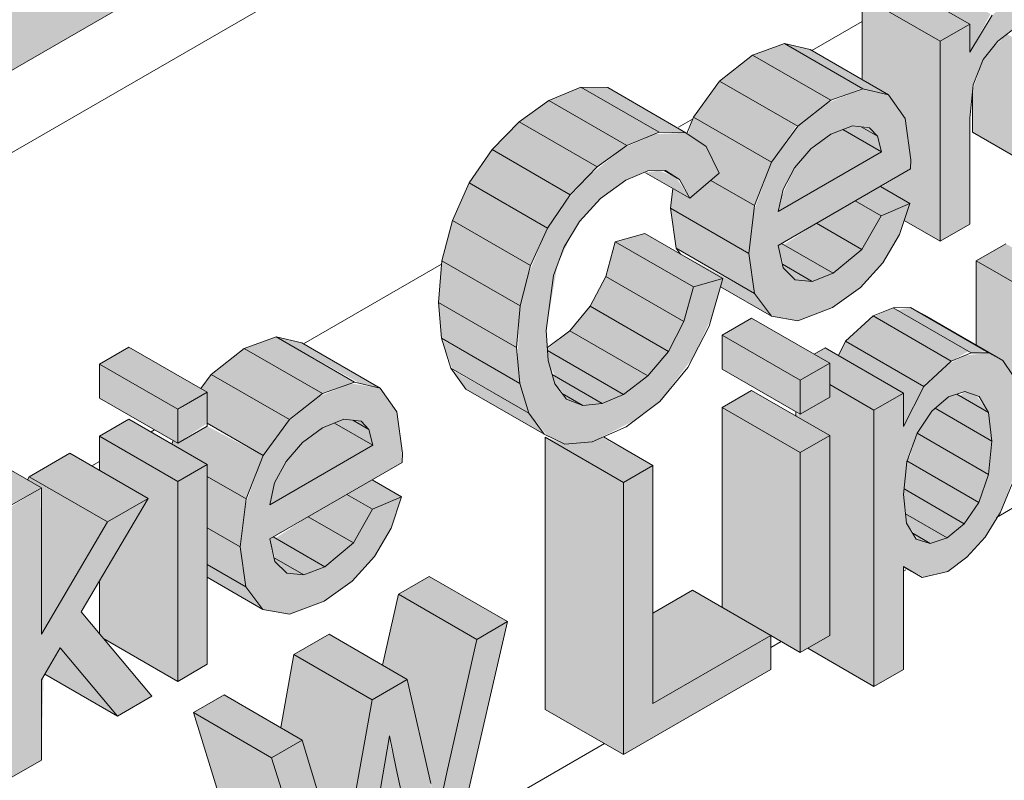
# Model space of a CAD drawing. Header units: centimetres. Extents: x 158 to 3412, y -108 to 53714.
# Tile 12 of 32: x 2638 to 2682, y 52867 to 52901. Entities that reach past the tile are written whole.
import ezdxf

# ---------------------------------------------------------------- set-up
doc = ezdxf.new("R2010")
doc.units = ezdxf.units.CM
for name, color, linetype, lineweight in [('A-GENM', 7, 'Continuous', 5), ('A-ROOF', 7, 'Continuous', 5), ('A-ROOF-OTLN', 7, 'Continuous', 5), ('A-ROOF-PATT', 7, 'Continuous', 5), ('A-WALL-PATT', 7, 'Continuous', 5)]:
    doc.layers.add(name, color=color, linetype=linetype, lineweight=lineweight)

msp = doc.modelspace()

# ---------------------------------------------------------------- hatches: boundary and pattern name
at = {"layer": 'A-GENM', "true_color": 0x383e42}
for points in [[(2680.898, 52899.791), (2681.839, 52901.514), (2678.381, 52903.511), (2677.929, 52902.767), (2680.898, 52901.053), (2680.898, 52900.284)], [(2679.566, 52900.284), (2680.898, 52901.053), (2677.362, 52903.094), (2676.03, 52902.325), (2678.381, 52900.968)], [(2679.566, 52891.249), (2680.898, 52892.018), (2680.898, 52896.812), (2681.05, 52898.316), (2681.52, 52899.473), (2682.17, 52900.291), (2682.95, 52900.892), (2683.865, 52901.151), (2684.407, 52900.745), (2684.561, 52898.533), (2684.561, 52894.132), (2685.892, 52894.901), (2685.822, 52901.895), (2685.423, 52902.796), (2684.407, 52903.015), (2683.307, 52902.636), (2681.916, 52901.47), (2680.898, 52899.791), (2680.898, 52901.053), (2679.566, 52900.284), (2679.566, 52893.215)], [(2679.566, 52891.249), (2679.566, 52900.284), (2676.03, 52902.325), (2676.068, 52898.539), (2677.224, 52897.871), (2677.981, 52896.802), (2678.192, 52894.493), (2676.902, 52893.7), (2678.192, 52892.955), (2677.937, 52892.189), (2678.226, 52892.022)], [(2684.561, 52894.132), (2684.561, 52899.473), (2682.587, 52900.612), (2681.916, 52899.971), (2681.505, 52899.454), (2681.025, 52898.071), (2681.05, 52896.159), (2684.407, 52894.221)], [(2674.621, 52897.621), (2676.03, 52898.165), (2672.532, 52900.184), (2671.085, 52899.662), (2673.128, 52898.483)], [(2677.224, 52897.871), (2673.688, 52899.912), (2672.532, 52900.184), (2676.068, 52898.143), (2676.902, 52897.947)], [(2673.128, 52896.445), (2674.621, 52897.621), (2671.085, 52899.662), (2669.592, 52898.486), (2673.072, 52896.477)], [(2671.942, 52894.819), (2673.072, 52896.477), (2669.592, 52898.486), (2668.406, 52896.86), (2670.482, 52895.661)], [(2665.404, 52895.568), (2666.865, 52896.172), (2663.329, 52898.213), (2661.869, 52897.609), (2664.066, 52896.341)], [(2668.072, 52896.15), (2664.537, 52898.191), (2663.329, 52898.213), (2666.865, 52896.172), (2667.783, 52896.155)], [(2664.066, 52894.61), (2665.404, 52895.568), (2661.869, 52897.609), (2660.531, 52896.651), (2662.845, 52895.315)], [(2671.167, 52892.861), (2671.942, 52894.819), (2668.406, 52896.86), (2668.172, 52896.082), (2668.989, 52895.526), (2669.577, 52894.321), (2669.198, 52893.998), (2670.555, 52893.215)], [(2662.845, 52893.35), (2664.066, 52894.61), (2660.531, 52896.651), (2659.309, 52895.391), (2661.815, 52893.944)], [(2672.241, 52892.594), (2676.902, 52895.286), (2675.157, 52896.293), (2674.499, 52895.994), (2673.604, 52895.286), (2672.976, 52894.558), (2672.377, 52893.215), (2672.299, 52892.861)], [(2676.902, 52895.286), (2676.722, 52895.994), (2675.991, 52896.417), (2675.592, 52896.464), (2675.157, 52896.293), (2676.03, 52895.789)], [(2676.722, 52895.994), (2676.369, 52896.372), (2676.069, 52896.372)], [(2662.604, 52882.071), (2663.831, 52882.174), (2665.766, 52883.157), (2666.898, 52884.009), (2668.412, 52886.02), (2669.26, 52887.866), (2669.743, 52889.555), (2668.412, 52889.182), (2667.873, 52887.408), (2667.281, 52886.265), (2666.24, 52885.072), (2665.243, 52884.325), (2664.289, 52883.914), (2663.165, 52883.914), (2662.668, 52884.102), (2662.147, 52884.819), (2661.814, 52886.366), (2661.752, 52887.212), (2662.258, 52890.147), (2662.845, 52891.436), (2663.269, 52892.139), (2664.263, 52893.215), (2665.448, 52894.041), (2666.345, 52894.425), (2667.153, 52894.446), (2667.783, 52894.041), (2668.279, 52893.215), (2669.577, 52894.321), (2668.989, 52895.526), (2668.072, 52896.15), (2666.649, 52896.082), (2665.236, 52895.448), (2663.617, 52894.147), (2662.556, 52892.927), (2661.815, 52891.843), (2660.933, 52889.693), (2660.56, 52888.107), (2660.465, 52885.926), (2660.578, 52884.761), (2660.978, 52883.473), (2661.814, 52882.446), (2661.937, 52882.388)], [(2661.815, 52891.843), (2662.845, 52893.35), (2659.309, 52895.391), (2658.279, 52893.884), (2659.439, 52893.215)], [(2668.245, 52893.186), (2667.631, 52894.129), (2666.865, 52894.438), (2666.24, 52894.343), (2668.195, 52893.215)], [(2661.051, 52890.147), (2661.815, 52891.843), (2658.279, 52893.884), (2657.516, 52892.188), (2659.409, 52891.095)], [(2670.909, 52890.693), (2671.167, 52892.861), (2669.198, 52893.998), (2668.195, 52893.215), (2667.48, 52893.628), (2667.373, 52892.734), (2670.279, 52891.056)], [(2676.887, 52892.393), (2678.192, 52892.955), (2676.861, 52893.724), (2675.721, 52893.066), (2676.538, 52892.594)], [(2671.164, 52888.887), (2670.909, 52890.693), (2667.373, 52892.734), (2667.631, 52890.927), (2670.008, 52889.555)], [(2676.028, 52890.873), (2676.887, 52892.393), (2675.721, 52893.066), (2673.976, 52892.058), (2675.711, 52891.056)], [(2660.578, 52888.325), (2661.051, 52890.147), (2657.516, 52892.188), (2657.042, 52890.366), (2659.409, 52889)], [(2674.722, 52889.798), (2676.028, 52890.873), (2673.976, 52892.058), (2672.493, 52891.085), (2673.78, 52890.342)], [(2668.412, 52889.182), (2669.743, 52889.555), (2666.208, 52891.596), (2664.876, 52891.223), (2667.981, 52889.431)], [(2667.981, 52887.616), (2668.412, 52889.182), (2664.876, 52891.223), (2664.445, 52889.657), (2667.281, 52888.02)], [(2673.78, 52889.427), (2674.722, 52889.798), (2672.392, 52891.144), (2672.241, 52891.056), (2672.493, 52890.17), (2673.651, 52889.501)], [(2684.727, 52888.325), (2686.059, 52889.094), (2682.523, 52891.135), (2681.191, 52890.366), (2683.542, 52889.009)], [(2671.931, 52887.866), (2671.164, 52888.887), (2667.806, 52890.693), (2667.981, 52890.572), (2669.743, 52889.555), (2669.652, 52889.182), (2671.467, 52888.134)], [(2660.42, 52886.44), (2660.578, 52888.325), (2657.042, 52890.366), (2656.885, 52888.481), (2659.409, 52887.023)], [(2673.78, 52889.427), (2672.434, 52890.204), (2672.493, 52890.017), (2673.072, 52889.495)], [(2684.727, 52879.29), (2684.727, 52888.325), (2681.191, 52890.366), (2681.191, 52886.554), (2682.395, 52885.859), (2682.857, 52885.166), (2683.229, 52883.011), (2683.124, 52881.635), (2682.833, 52880.383), (2683.229, 52880.155)], [(2667.281, 52886.265), (2667.981, 52887.616), (2664.445, 52889.657), (2663.746, 52888.306), (2666.355, 52886.8)], [(2660.56, 52884.819), (2660.42, 52886.44), (2656.885, 52888.481), (2657.042, 52886.85), (2659.409, 52885.484)], [(2666.355, 52885.158), (2667.281, 52886.265), (2663.746, 52888.306), (2662.819, 52887.199), (2666.24, 52885.224)], [(2678.822, 52884.683), (2680.065, 52885.826), (2676.53, 52887.867), (2675.286, 52886.724), (2677.901, 52885.214)], [(2680.065, 52885.826), (2680.839, 52886.27), (2677.431, 52888.238), (2676.569, 52887.844), (2679.903, 52885.919)], [(2680.966, 52886.197), (2681.642, 52886.27), (2678.218, 52888.247), (2677.611, 52888.134), (2680.839, 52886.27)], [(2673.24, 52884.961), (2674.571, 52885.73), (2671.036, 52887.771), (2669.743, 52886.979), (2673.072, 52885.058)], [(2651.646, 52884.357), (2653.093, 52884.879), (2649.557, 52886.92), (2648.111, 52886.398), (2650.153, 52885.219)], [(2654.249, 52884.607), (2650.713, 52886.648), (2649.557, 52886.92), (2653.345, 52884.819)], [(2665.243, 52884.325), (2666.355, 52885.158), (2662.819, 52887.199), (2661.814, 52886.366), (2661.853, 52886.283), (2664.289, 52884.876)], [(2673.24, 52883.423), (2673.24, 52884.961), (2669.704, 52887.002), (2669.704, 52885.464), (2673.072, 52883.52)], [(2660.978, 52883.473), (2660.56, 52884.819), (2657.042, 52886.802), (2657.516, 52885.472), (2660.578, 52883.704)], [(2677.901, 52882.876), (2678.822, 52884.683), (2675.286, 52886.724), (2674.959, 52886.082), (2677.901, 52884.384), (2677.901, 52883.054)], [(2645.104, 52883.655), (2646.436, 52884.424), (2642.9, 52886.465), (2641.568, 52885.696), (2644.657, 52883.913)], [(2650.153, 52883.181), (2651.646, 52884.357), (2648.111, 52886.398), (2646.617, 52885.222), (2649.509, 52883.552)], [(2664.289, 52883.914), (2665.243, 52884.325), (2661.819, 52886.302), (2661.853, 52885.849), (2662.154, 52885.147), (2663.746, 52884.228)], [(2676.569, 52883.615), (2677.901, 52884.384), (2674.366, 52886.425), (2673.866, 52886.137), (2674.571, 52885.656), (2674.571, 52884.768), (2675.286, 52884.356)], [(2645.104, 52882.117), (2645.104, 52883.655), (2641.568, 52885.696), (2641.568, 52884.158), (2644.894, 52882.238)], [(2648.967, 52881.554), (2650.153, 52883.181), (2646.617, 52885.222), (2646.154, 52884.587), (2646.436, 52884.424), (2646.436, 52883.015), (2647.507, 52882.397)], [(2661.664, 52882.518), (2660.978, 52883.473), (2657.516, 52885.412), (2658.128, 52884.559), (2660.735, 52883.054)], [(2663.405, 52883.824), (2664.289, 52883.914), (2662.033, 52885.217), (2662.154, 52884.794), (2662.668, 52884.25), (2663.249, 52883.914)], [(2676.569, 52871.119), (2676.569, 52883.615), (2674.571, 52884.768), (2674.571, 52884.192), (2673.24, 52883.423), (2673.034, 52883.423), (2673.072, 52883.327), (2674.571, 52882.462), (2674.571, 52873.426), (2673.573, 52872.85), (2674.571, 52872.273)], [(2663.405, 52883.824), (2662.502, 52884.325), (2662.819, 52884.045), (2663.165, 52883.914)], [(2673.24, 52881.693), (2674.571, 52882.462), (2671.036, 52884.503), (2669.704, 52883.734), (2673.034, 52881.811)], [(2681.897, 52882.215), (2681.752, 52883.503), (2680.316, 52884.332), (2679.903, 52884.186), (2679.33, 52883.697), (2681.748, 52882.301)], [(2681.752, 52883.503), (2681.191, 52884.272), (2680.68, 52884.447), (2680.446, 52884.256), (2681.191, 52883.826)], [(2673.24, 52872.657), (2673.24, 52881.693), (2669.704, 52883.734), (2669.704, 52874.699), (2673.034, 52872.776)], [(2681.748, 52880.699), (2681.897, 52882.215), (2679.325, 52883.693), (2679.135, 52883.503), (2678.544, 52882.549), (2681.302, 52880.956)], [(2645.104, 52880.387), (2646.436, 52881.156), (2642.9, 52883.197), (2641.568, 52882.428), (2644.657, 52880.645)], [(2649.266, 52879.33), (2653.927, 52882.021), (2652.183, 52883.028), (2651.641, 52882.816), (2650.629, 52882.021), (2650.001, 52881.293), (2649.485, 52880.323), (2649.325, 52879.597)], [(2653.927, 52882.021), (2653.727, 52882.741), (2653.016, 52883.152), (2652.578, 52883.184), (2652.183, 52883.028), (2653.727, 52882.137)], [(2653.747, 52882.73), (2653.394, 52883.107), (2653.186, 52883.054), (2653.727, 52882.741)], [(2648.192, 52879.597), (2648.967, 52881.554), (2646.436, 52882.886), (2645.104, 52882.117), (2644.894, 52882.238), (2644.832, 52882.082), (2646.436, 52881.156), (2646.436, 52880.611), (2646.823, 52880.387)], [(2681.302, 52879.442), (2681.748, 52880.699), (2678.516, 52882.563), (2678.123, 52881.278), (2681.191, 52879.506)], [(2637.612, 52879.33), (2638.915, 52880.115), (2635.408, 52882.14), (2634.076, 52881.371), (2635.419, 52880.596)], [(2645.104, 52871.352), (2645.104, 52880.387), (2641.568, 52882.428), (2641.568, 52880.89), (2643.772, 52879.618), (2641.568, 52875.878), (2641.587, 52873.487), (2641.93, 52873.184), (2643.938, 52872.025)], [(2665.248, 52880.347), (2666.58, 52881.116), (2664.289, 52882.379), (2663.831, 52882.174), (2662.604, 52882.071), (2661.713, 52882.388), (2663.916, 52881.116)], [(2665.248, 52868.044), (2665.248, 52880.347), (2661.713, 52882.388), (2661.713, 52870.085)], [(2641.93, 52878.555), (2643.772, 52879.618), (2640.236, 52881.659), (2638.395, 52880.596), (2641.568, 52878.764)], [(2680.648, 52878.476), (2681.302, 52879.442), (2678.055, 52881.278), (2677.927, 52880.047), (2679.903, 52878.907)], [(2665.248, 52868.044), (2671.908, 52871.888), (2671.908, 52873.426), (2666.58, 52870.35), (2666.58, 52881.116), (2665.248, 52880.347), (2665.248, 52869.966)], [(2638.944, 52873.487), (2641.93, 52878.555), (2638.395, 52880.596), (2638.315, 52880.462), (2638.944, 52880.099), (2638.944, 52879.33)], [(2647.934, 52877.428), (2648.192, 52879.597), (2646.436, 52880.611), (2646.436, 52878.293), (2647.304, 52877.792)], [(2653.912, 52879.129), (2655.218, 52879.69), (2653.886, 52880.459), (2652.746, 52879.801), (2653.727, 52879.235)], [(2637.612, 52867.026), (2638.944, 52867.795), (2639.042, 52871.59), (2639.794, 52872.867), (2642.383, 52869.781), (2643.938, 52870.679), (2640.749, 52874.488), (2643.772, 52879.618), (2641.93, 52878.555), (2638.944, 52873.487), (2638.915, 52880.082), (2637.612, 52879.268), (2637.612, 52867.812)], [(2653.053, 52877.609), (2653.912, 52879.129), (2652.746, 52879.801), (2651.001, 52878.794), (2652.736, 52877.792)], [(2679.876, 52877.834), (2680.648, 52878.476), (2677.927, 52880.047), (2677.94, 52879.442), (2678.045, 52878.891), (2679.115, 52878.273)], [(2679.115, 52877.584), (2679.876, 52877.834), (2677.999, 52878.918), (2678.059, 52878.476), (2678.477, 52877.953), (2678.822, 52877.754)], [(2651.747, 52876.533), (2653.053, 52877.609), (2651.001, 52878.794), (2649.518, 52877.821), (2650.805, 52877.078)], [(2648.19, 52875.622), (2647.934, 52877.428), (2646.436, 52878.293), (2646.436, 52876.635)], [(2679.115, 52877.584), (2678.321, 52878.043), (2678.617, 52877.74), (2678.822, 52877.676)], [(2650.805, 52876.163), (2651.747, 52876.533), (2649.417, 52877.879), (2649.266, 52877.792), (2649.518, 52876.906), (2650.676, 52876.237)], [(2650.805, 52876.163), (2649.459, 52876.94), (2649.518, 52876.752), (2650.032, 52876.237), (2650.355, 52876.206)], [(2648.956, 52874.602), (2648.19, 52875.622), (2646.436, 52876.635), (2646.436, 52876.057), (2648.212, 52875.032)], [(2658.615, 52873.249), (2660.004, 52874.051), (2656.469, 52876.092), (2655.079, 52875.29), (2657.262, 52874.03)], [(2666.58, 52870.35), (2671.908, 52873.426), (2668.372, 52875.467), (2666.58, 52874.433), (2666.58, 52872.893)], [(2657.262, 52867.233), (2658.615, 52873.249), (2655.079, 52875.29), (2654.359, 52872.084), (2655.478, 52871.438), (2656.308, 52867.784), (2656.955, 52867.41)], [(2651.729, 52860.238), (2653.358, 52861.178), (2654.714, 52868.704), (2655.995, 52862.701), (2657.606, 52863.631), (2660.004, 52874.051), (2658.615, 52873.249), (2656.841, 52865.256), (2655.929, 52869.451), (2655.478, 52871.438), (2653.891, 52870.522), (2652.443, 52862.732), (2651.729, 52865.383), (2650.733, 52868.698), (2649.349, 52867.899), (2650.955, 52862.732)], [(2653.891, 52870.522), (2655.478, 52871.438), (2651.942, 52873.479), (2650.355, 52872.563), (2653.727, 52870.616)], [(2642.383, 52869.781), (2639.794, 52872.867), (2639.094, 52871.679), (2641.568, 52870.251)], [(2652.817, 52864.561), (2653.891, 52870.522), (2650.355, 52872.563), (2649.76, 52869.26), (2650.733, 52868.698), (2651.8, 52865.148), (2652.578, 52864.699)], [(2649.349, 52867.899), (2650.733, 52868.698), (2647.197, 52870.74), (2645.814, 52869.941), (2649.281, 52867.939)], [(2651.729, 52860.238), (2649.349, 52867.899), (2645.814, 52869.941), (2648.194, 52862.28)], [(2654.973, 52867.41), (2654.651, 52868.74), (2654.473, 52867.699), (2654.677, 52867.581)], [(2656.841, 52865.256), (2657.262, 52867.233), (2656.308, 52867.784), (2656.717, 52865.877)], [(2655.995, 52862.701), (2654.973, 52867.41), (2654.473, 52867.699), (2653.891, 52863.916), (2655.943, 52862.732)]]:
    msp.add_hatch(color=250, dxfattribs=at).paths.add_polyline_path(points)
h = msp.add_hatch(color=250, dxfattribs=at)
h.paths.add_polyline_path([(2673.134, 52887.647), (2674.722, 52888.264), (2676.03, 52889.23), (2676.971, 52890.264), (2677.722, 52891.547), (2678.192, 52892.955), (2676.887, 52892.393), (2676.028, 52890.873), (2674.696, 52889.788), (2673.78, 52889.427), (2673.007, 52889.501), (2672.434, 52890.204), (2672.241, 52891.056), (2678.226, 52894.512), (2678.186, 52895.286), (2677.981, 52896.802), (2677.224, 52897.871), (2676.03, 52898.13), (2674.445, 52897.482), (2673.072, 52896.368), (2671.942, 52894.819), (2671.135, 52892.594), (2670.909, 52890.693), (2671.187, 52888.857), (2671.931, 52887.866), (2673.072, 52887.658)])
h.paths.add_polyline_path([(2672.241, 52892.594), (2672.46, 52893.588), (2673.187, 52894.802), (2673.831, 52895.501), (2674.909, 52896.195), (2675.592, 52896.464), (2676.369, 52896.372), (2676.722, 52895.994), (2676.902, 52895.286), (2672.46, 52892.721)])
h = msp.add_hatch(color=250, dxfattribs=at)
h.paths.add_polyline_path([(2676.569, 52871.119), (2677.901, 52871.888), (2677.901, 52876.55), (2678.822, 52876.057), (2679.904, 52876.313), (2680.767, 52876.959), (2681.589, 52877.876), (2682.41, 52879.29), (2682.906, 52880.699), (2683.168, 52882.215), (2683.221, 52883.054), (2682.857, 52885.166), (2682.395, 52885.859), (2681.752, 52886.206), (2680.68, 52886.079), (2679.903, 52885.676), (2678.781, 52884.601), (2677.901, 52883.054), (2677.901, 52884.384), (2676.569, 52883.615), (2676.569, 52872.893)])
h.paths.add_polyline_path([(2679.115, 52877.584), (2678.447, 52877.834), (2678.035, 52878.591), (2677.927, 52880.047), (2678.213, 52881.717), (2678.722, 52882.876), (2679.33, 52883.697), (2680.078, 52884.256), (2680.68, 52884.447), (2681.317, 52884.229), (2681.752, 52883.503), (2681.897, 52882.215), (2681.599, 52880.277), (2681.191, 52879.278), (2680.648, 52878.476), (2679.876, 52877.834)])
h = msp.add_hatch(color=250, dxfattribs=at)
h.paths.add_polyline_path([(2673.24, 52872.657), (2674.571, 52873.426), (2674.571, 52882.462), (2673.24, 52881.693), (2673.24, 52872.893)])
h.paths.add_polyline_path([(2673.24, 52883.423), (2674.571, 52884.192), (2674.571, 52885.73), (2673.24, 52884.961), (2673.24, 52884.503)])
h = msp.add_hatch(color=250, dxfattribs=at)
h.paths.add_polyline_path([(2650.159, 52874.383), (2651.747, 52874.999), (2653.053, 52875.963), (2653.996, 52877), (2654.747, 52878.282), (2655.218, 52879.69), (2653.912, 52879.129), (2653.053, 52877.609), (2651.721, 52876.523), (2650.805, 52876.163), (2650.032, 52876.237), (2649.459, 52876.94), (2649.266, 52877.792), (2655.251, 52881.248), (2655.211, 52882.021), (2655.007, 52883.537), (2654.249, 52884.607), (2652.928, 52884.819), (2651.47, 52884.218), (2650.06, 52883.054), (2648.967, 52881.554), (2648.16, 52879.33), (2647.934, 52877.428), (2648.212, 52875.593), (2648.956, 52874.602), (2650.032, 52874.406)])
h.paths.add_polyline_path([(2649.266, 52879.33), (2649.485, 52880.323), (2650.212, 52881.538), (2650.856, 52882.237), (2651.646, 52882.818), (2652.618, 52883.199), (2653.444, 52883.054), (2653.747, 52882.73), (2653.927, 52882.021), (2649.485, 52879.456)])
h = msp.add_hatch(color=250, dxfattribs=at)
h.paths.add_polyline_path([(2645.104, 52871.352), (2646.436, 52872.121), (2646.436, 52881.156), (2645.104, 52880.387), (2645.104, 52872.893)])
h.paths.add_polyline_path([(2645.104, 52882.117), (2646.436, 52883.015), (2646.436, 52884.424), (2645.104, 52883.595), (2645.104, 52882.768)])
at = {"layer": 'A-ROOF-PATT', "true_color": 0xc7ae96}
h = msp.add_hatch(color=253, dxfattribs=at)
h.paths.add_polyline_path([(2555.152, 52851.373), (2575.568, 52863.242), (2575.568, 52865.966), (2560.643, 52857.457), (2559.806, 52857.477), (2558.686, 52857.935), (2557.827, 52858.554), (2556.939, 52859.483), (2556.315, 52860.369), (2555.755, 52861.454), (2555.314, 52862.811), (2555.214, 52863.231), (2555.158, 52864.264), (2555.342, 52865.175), (3332.761, 53314.098), (3332.761, 53314.206), (2555.152, 52865.159), (2555.152, 52852.571)])
h.paths.add_polyline_path([(2585.568, 52868.934), (3332.761, 53300.326), (3332.761, 53303.132), (2585.568, 52871.74)])
h.paths.add_polyline_path([(3342.652, 53306.036), (3357.034, 53314.34), (3357.034, 53317.146), (3342.652, 53308.842)])
h.paths.add_polyline_path([(3333.729, 53314.577), (3338.307, 53317.221), (3338.307, 53317.409), (3333.588, 53314.684)])
h.paths.add_polyline_path([(3340.499, 53318.486), (3357.034, 53328.126), (3357.034, 53328.22), (3340.377, 53318.539)])
at = {"layer": 'A-ROOF-PATT'}
h = msp.add_hatch(dxfattribs=at)
h.set_pattern_fill('FP_8', color=256, style=0, pattern_type=2)
h.set_pattern_definition([(30, (-3784.45, 54958.11), (-8e-05, 25.924136), [])])
h.paths.add_polyline_path([(2555.152, 52847.651), (2575.568, 52859.438), (2575.568, 52863.16), (2555.152, 52851.373)])
h.paths.add_polyline_path([(2585.568, 52865.212), (3332.652, 53296.541), (3332.652, 53300.263), (2585.568, 52868.934), (2585.568, 52867.812)])
h.paths.add_polyline_path([(3342.652, 53302.315), (3349.963, 53306.536), (3349.963, 53310.257), (3342.652, 53306.036)])
at = {"layer": 'A-WALL-PATT'}
h = msp.add_hatch(dxfattribs=at)
h.set_pattern_fill('FP_3', color=256, style=0, pattern_type=2)
h.set_pattern_definition([(30, (-3801.877, 54968.172), (-8e-05, 25.924136), [])])
h.paths.add_polyline_path([(2537.748, 52639.092), (2554.85, 52648.966), (2554.85, 52829.719), (2555.021, 52830.735), (2555.693, 52831.743), (2556.723, 52832.491), (2575.568, 52843.445), (2575.568, 52859.438), (2555.152, 52847.651), (2549.569, 52854.596), (2548.395, 52855.274), (2537.748, 52868.519), (2537.748, 52649.35)])
h.paths.add_polyline_path([(2564.85, 52654.739), (2782.301, 52780.284), (2782.301, 52978.796), (2585.568, 52865.212), (2585.568, 52839.289), (2585.368, 52838.222), (2584.725, 52837.265), (2583.962, 52836.671), (2564.85, 52825.57), (2564.85, 52659.511)])
h.paths.add_polyline_path([(2602.559, 52846.789), (2599.024, 52848.83), (2596.118, 52859.456), (2597.491, 52860.249), (2601.027, 52858.207), (2601.175, 52857.651), (2602.366, 52863.063), (2604.346, 52864.206), (2607.881, 52862.165), (2608.153, 52861.247), (2609.229, 52867.025), (2610.602, 52867.818), (2611.767, 52867.145), (2611.767, 52868.491), (2613.099, 52869.26), (2616.353, 52867.381), (2616.817, 52868.016), (2618.421, 52869.233), (2619.756, 52869.714), (2620.912, 52869.442), (2623.255, 52868.09), (2623.255, 52871.855), (2624.587, 52872.624), (2626.344, 52871.61), (2626.376, 52871.783), (2623.255, 52873.585), (2623.255, 52875.123), (2624.587, 52875.892), (2627.597, 52874.155), (2628.122, 52874.691), (2629.334, 52875.521), (2630.757, 52876.077), (2632.084, 52875.683), (2634.076, 52874.533), (2634.076, 52881.371), (2635.408, 52882.14), (2638.315, 52880.462), (2638.395, 52880.596), (2640.236, 52881.659), (2641.568, 52880.89), (2641.568, 52882.428), (2642.9, 52883.197), (2644.846, 52882.117), (2644.894, 52882.238), (2641.568, 52884.158), (2641.568, 52885.696), (2642.9, 52886.465), (2646.154, 52884.587), (2646.617, 52885.222), (2648.111, 52886.398), (2649.557, 52886.92), (2650.713, 52886.648), (2654.249, 52884.607), (2655.007, 52883.537), (2655.218, 52881.228), (2653.927, 52880.435), (2655.218, 52879.69), (2654.747, 52878.282), (2653.727, 52876.703), (2652.578, 52875.595), (2651.721, 52874.98), (2650.032, 52874.406), (2648.956, 52874.602), (2646.436, 52876.057), (2646.436, 52872.121), (2645.104, 52871.352), (2641.93, 52873.077), (2643.938, 52870.679), (2642.383, 52869.781), (2639.042, 52871.59), (2638.944, 52871.424), (2638.841, 52867.736), (2637.612, 52867.026), (2635.901, 52867.955), (2635.62, 52867.026), (2634.339, 52865.259), (2632.963, 52864.15), (2631.569, 52863.556), (2630.64, 52863.536), (2628.122, 52864.99), (2628.028, 52859.598), (2627.745, 52858.527), (2627.108, 52857.522), (2626.005, 52856.699), (2625.113, 52856.344), (2622.191, 52857.969), (2621.577, 52857.643), (2620.231, 52857.2), (2619.156, 52857.396), (2616.635, 52858.852), (2616.635, 52854.915), (2615.303, 52854.146), (2612.103, 52855.994), (2611.229, 52851.794), (2609.806, 52850.973), (2606.271, 52853.014), (2605.717, 52854.752), (2604.167, 52847.717), (2602.713, 52846.877)])
h.paths.add_polyline_path([(2651.729, 52860.238), (2648.194, 52862.28), (2645.814, 52869.941), (2647.197, 52870.74), (2649.76, 52869.26), (2650.355, 52872.563), (2651.942, 52873.479), (2654.359, 52872.084), (2655.079, 52875.29), (2656.469, 52876.092), (2660.004, 52874.051), (2657.606, 52863.631), (2655.943, 52862.732), (2653.832, 52863.951), (2653.358, 52861.178), (2652.083, 52860.443)])
h.paths.add_polyline_path([(2615.032, 52864.876), (2615.093, 52865.033), (2614.102, 52865.605), (2614.138, 52865.392), (2614.97, 52864.912)])
h.paths.add_polyline_path([(2628.525, 52867.467), (2629.532, 52867.812), (2629.787, 52868.175), (2628.122, 52869.072), (2628.122, 52867.699)])
h.paths.add_polyline_path([(2665.248, 52868.044), (2661.713, 52870.085), (2661.664, 52882.518), (2658.128, 52884.559), (2657.443, 52885.514), (2657.024, 52886.861), (2656.885, 52888.481), (2657.042, 52890.366), (2657.516, 52892.188), (2658.279, 52893.884), (2659.309, 52895.391), (2660.531, 52896.651), (2661.869, 52897.609), (2663.329, 52898.213), (2664.537, 52898.191), (2668.134, 52896.172), (2668.406, 52896.86), (2669.592, 52898.486), (2671.085, 52899.662), (2672.532, 52900.184), (2673.688, 52899.912), (2676.03, 52898.56), (2676.03, 52902.325), (2677.362, 52903.094), (2677.929, 52902.767), (2678.381, 52903.511), (2679.903, 52904.722), (2681.029, 52905.11), (2682.164, 52904.677), (2684.355, 52903.412), (2684.355, 52904.44), (2683.356, 52905.11), (2683.356, 52906.554), (2684.355, 52907.131), (2684.355, 52909.327), (2685.687, 52911), (2688.371, 52909.45), (2689.516, 52910.111), (2690.021, 52909.819), (2690.343, 52910.483), (2691.175, 52911.261), (2692.512, 52911.559), (2693.345, 52911.078), (2693.345, 52912.322), (2694.677, 52913.091), (2698.212, 52911.049), (2698.313, 52910.28), (2698.339, 52911.049), (2698.339, 52915.205), (2699.671, 52915.974), (2701.503, 52914.99), (2701.503, 52917.031), (2702.834, 52917.8), (2703.433, 52917.455), (2703.75, 52918.06), (2705.053, 52919.274), (2705.998, 52919.581), (2706.388, 52919.574), (2707.314, 52919.04), (2708.161, 52920.621), (2709.533, 52921.849), (2710.493, 52922.214), (2711.215, 52922.088), (2714.75, 52920.046), (2715.208, 52919.366), (2715.36, 52917.891), (2715.36, 52911.914), (2714.028, 52911.145), (2710.865, 52912.972), (2710.865, 52909.319), (2709.533, 52908.55), (2706.37, 52910.376), (2706.37, 52906.724), (2705.038, 52905.955), (2703.207, 52907.012), (2703.207, 52904.898), (2701.875, 52904.129), (2701.23, 52904.501), (2700.832, 52903.77), (2699.338, 52902.504), (2698.219, 52902.132), (2696.958, 52902.631), (2693.82, 52904.444), (2693.409, 52905.585), (2693.218, 52903.376), (2693.187, 52899.113), (2692.013, 52898.344), (2693.897, 52897.256), (2694.217, 52897.637), (2694.864, 52898.315), (2695.806, 52898.996), (2696.938, 52899.457), (2697.831, 52899.414), (2700.467, 52897.906), (2699.338, 52900.843), (2700.743, 52901.654), (2703.796, 52899.891), (2704.832, 52904.015), (2706.227, 52904.82), (2709.762, 52902.779), (2706.331, 52889.54), (2705.558, 52888.009), (2704.52, 52887.065), (2703.706, 52886.787), (2700.57, 52888.5), (2700.178, 52888.172), (2699.315, 52887.529), (2697.943, 52887.03), (2696.802, 52887.316), (2694.217, 52888.808), (2694.217, 52884.768), (2692.885, 52883.999), (2691.053, 52885.057), (2691.053, 52882.942), (2689.722, 52882.173), (2686.186, 52884.214), (2686.186, 52886.112), (2686.059, 52884.852), (2686.059, 52880.059), (2684.727, 52879.29), (2682.809, 52880.277), (2681.965, 52878.476), (2681.191, 52877.432), (2680.648, 52876.87), (2679.876, 52876.306), (2678.745, 52876.039), (2677.901, 52876.449), (2677.901, 52871.888), (2676.569, 52871.119), (2673.573, 52872.85), (2673.24, 52872.657), (2671.908, 52873.426), (2671.908, 52871.888), (2666.24, 52868.616)])
h.paths.add_polyline_path([(2634.076, 52871.019), (2634.076, 52871.951), (2633.646, 52872.2), (2632.672, 52871.829), (2633.948, 52871.093)])
h.paths.add_polyline_path([(2641.568, 52873.51), (2641.568, 52875.878), (2640.749, 52874.488)])
h.paths.add_polyline_path([(2666.58, 52874.433), (2668.372, 52875.467), (2669.704, 52874.699), (2669.704, 52883.734), (2671.036, 52884.503), (2673.034, 52883.423), (2673.034, 52883.542), (2669.704, 52885.464), (2669.743, 52887.025), (2671.036, 52887.771), (2673.866, 52886.137), (2674.366, 52886.425), (2674.959, 52886.082), (2675.286, 52886.724), (2676.569, 52887.883), (2677.431, 52888.238), (2678.427, 52888.134), (2681.191, 52886.554), (2681.191, 52890.366), (2682.523, 52891.135), (2683.09, 52890.808), (2683.542, 52891.552), (2684.932, 52892.718), (2686.19, 52893.151), (2687.325, 52892.718), (2689.349, 52891.55), (2689.349, 52895.076), (2690.681, 52895.845), (2692.69, 52894.765), (2692.713, 52894.864), (2689.292, 52896.771), (2688.608, 52896.532), (2685.892, 52898.06), (2685.892, 52894.901), (2684.561, 52894.132), (2681.025, 52896.173), (2681.025, 52898.071), (2680.898, 52896.812), (2680.898, 52892.018), (2679.566, 52891.249), (2677.937, 52892.189), (2677.547, 52891.249), (2676.887, 52890.171), (2675.957, 52889.149), (2674.366, 52888.118), (2673.034, 52887.665), (2671.931, 52887.866), (2669.637, 52889.182), (2668.919, 52887.002), (2667.981, 52885.319), (2666.898, 52884.009), (2665.248, 52882.807), (2664.377, 52882.388), (2666.58, 52881.116), (2666.58, 52875.467)])
h.paths.add_polyline_path([(2661.809, 52886.442), (2662.819, 52887.199), (2663.746, 52888.306), (2664.445, 52889.657), (2664.876, 52891.223), (2666.24, 52891.577), (2667.806, 52890.693), (2667.629, 52890.928), (2667.373, 52892.734), (2667.373, 52893.689), (2666.204, 52894.364), (2665.352, 52894), (2664.066, 52893.018), (2663.09, 52891.843), (2662.556, 52890.957), (2662.092, 52889.693), (2661.753, 52887.199)])
h.paths.add_polyline_path([(2702.037, 52892.941), (2702.169, 52893.475), (2701.507, 52895.196), (2701.042, 52894.861), (2699.873, 52895.536), (2699.338, 52895.412), (2698.399, 52894.606), (2698.399, 52894.429), (2699.005, 52894.691), (2701.862, 52893.042)])
h.paths.add_polyline_path([(2690.412, 52898.957), (2690.554, 52899.13), (2689.222, 52899.899), (2689.222, 52899.644), (2690.142, 52899.113)])
h.paths.add_polyline_path([(2721.687, 52915.567), (2718.151, 52917.608), (2718.151, 52929.912), (2719.483, 52930.68), (2722.151, 52929.14), (2724.988, 52933.859), (2726.808, 52934.91), (2730.344, 52932.869), (2730.088, 52932.439), (2732.675, 52930.946), (2732.775, 52930.177), (2732.802, 52930.946), (2732.802, 52935.102), (2734.134, 52935.871), (2735.965, 52934.814), (2735.965, 52940.196), (2737.297, 52940.965), (2739.461, 52939.716), (2739.5, 52941.192), (2740.793, 52942.816), (2743.477, 52941.266), (2744.789, 52942.023), (2748.324, 52939.981), (2748.425, 52939.212), (2748.451, 52939.981), (2748.451, 52944.137), (2749.783, 52944.906), (2751.614, 52943.922), (2751.614, 52945.964), (2752.78, 52946.636), (2753.285, 52946.344), (2753.607, 52947.009), (2754.439, 52947.787), (2755.885, 52948.084), (2755.776, 52948.367), (2757.181, 52949.178), (2760.235, 52947.415), (2761.27, 52951.538), (2762.665, 52952.343), (2766.2, 52950.302), (2762.769, 52937.063), (2761.879, 52935.426), (2760.959, 52934.588), (2760.144, 52934.31), (2756.609, 52936.352), (2756.482, 52937.409), (2756.442, 52935.633), (2755.047, 52934.946), (2753.319, 52935.944), (2753.319, 52933.83), (2751.987, 52933.061), (2751.342, 52933.433), (2750.944, 52932.703), (2749.583, 52931.481), (2748.216, 52931.1), (2747.07, 52931.563), (2744.328, 52933.146), (2744.328, 52931.46), (2745.66, 52930.691), (2745.827, 52929.459), (2744.626, 52928.666), (2743.715, 52928.348), (2740.832, 52929.98), (2740.832, 52926.621), (2739.5, 52925.852), (2737.669, 52926.909), (2737.669, 52924.794), (2736.337, 52924.025), (2735.693, 52924.398), (2735.294, 52923.667), (2733.934, 52922.446), (2732.681, 52922.029), (2731.421, 52922.528), (2728.282, 52924.34), (2727.885, 52925.244), (2727.807, 52928.606), (2725.758, 52925.162), (2730.51, 52920.661), (2728.882, 52919.721), (2725.346, 52921.762), (2724.314, 52922.741), (2723.018, 52920.565), (2723.018, 52916.336)])
h.paths.add_polyline_path([(2756.482, 52937.751), (2757.119, 52937.992), (2757.751, 52938.526), (2758.138, 52939.223), (2758.607, 52940.998), (2757.533, 52943.793), (2757.098, 52943.258), (2756.698, 52942.326), (2756.482, 52940.405), (2756.482, 52937.992)])

# ---------------------------------------------------------------- linework, layer by layer
at = {"layer": 'A-GENM'}
for p, q in [((2677.362, 52903.094), (2680.898, 52901.053)), ((2676.03, 52898.56), (2676.03, 52902.325)), ((2676.03, 52902.325), (2679.566, 52900.284)), ((2681.916, 52901.47), (2680.898, 52899.791)), ((2680.898, 52901.053), (2679.566, 52900.284)), ((2680.898, 52899.791), (2680.898, 52901.053)), ((2682.17, 52900.291), (2682.95, 52900.892)), ((2679.566, 52900.284), (2679.566, 52891.249)), ((2681.505, 52899.454), (2682.17, 52900.291)), ((2671.085, 52899.662), (2672.532, 52900.184)), ((2672.532, 52900.184), (2673.688, 52899.912)), ((2672.532, 52900.184), (2676.068, 52898.143)), ((2673.688, 52899.912), (2677.224, 52897.871)), ((2669.592, 52898.486), (2671.085, 52899.662)), ((2671.085, 52899.662), (2674.621, 52897.621)), ((2681.05, 52898.316), (2681.505, 52899.454)), ((2668.406, 52896.86), (2669.592, 52898.486)), ((2669.592, 52898.486), (2673.128, 52896.445)), ((2661.869, 52897.609), (2663.329, 52898.213)), ((2663.329, 52898.213), (2664.537, 52898.191)), ((2663.329, 52898.213), (2666.865, 52896.172)), ((2664.537, 52898.191), (2668.072, 52896.15)), ((2676.068, 52898.143), (2674.621, 52897.621)), ((2677.224, 52897.871), (2676.068, 52898.143)), ((2680.898, 52896.812), (2681.05, 52898.316)), ((2681.025, 52896.173), (2681.025, 52898.071)), ((2660.531, 52896.651), (2661.869, 52897.609)), ((2661.869, 52897.609), (2665.404, 52895.568)), ((2674.621, 52897.621), (2673.128, 52896.445)), ((2677.981, 52896.802), (2677.224, 52897.871)), ((2668.114, 52896.122), (2668.406, 52896.86)), ((2668.406, 52896.86), (2671.942, 52894.819)), ((2678.234, 52894.931), (2677.981, 52896.802)), ((2680.898, 52892.018), (2680.898, 52896.812)), ((2659.309, 52895.391), (2660.531, 52896.651)), ((2660.531, 52896.651), (2664.066, 52894.61)), ((2673.128, 52896.445), (2671.942, 52894.819)), ((2674.616, 52896.08), (2675.592, 52896.464)), ((2675.157, 52896.293), (2676.902, 52895.286)), ((2675.592, 52896.464), (2676.369, 52896.372)), ((2675.991, 52896.417), (2676.722, 52895.994)), ((2676.369, 52896.372), (2676.722, 52895.994)), ((2666.865, 52896.172), (2665.404, 52895.568)), ((2668.072, 52896.15), (2666.865, 52896.172)), ((2668.989, 52895.526), (2668.072, 52896.15)), ((2673.718, 52895.418), (2674.616, 52896.08)), ((2676.722, 52895.994), (2676.902, 52895.286)), ((2681.025, 52896.173), (2684.561, 52894.132)), ((2658.279, 52893.884), (2659.309, 52895.391)), ((2659.309, 52895.391), (2662.845, 52893.35)), ((2665.404, 52895.568), (2664.066, 52894.61)), ((2669.577, 52894.321), (2668.989, 52895.526)), ((2672.976, 52894.558), (2673.718, 52895.418)), ((2676.902, 52895.286), (2672.241, 52892.594)), ((2678.226, 52894.512), (2678.234, 52894.931)), ((2664.066, 52894.61), (2662.845, 52893.35)), ((2671.942, 52894.819), (2671.167, 52892.861)), ((2672.241, 52891.056), (2678.226, 52894.512)), ((2672.46, 52893.588), (2672.976, 52894.558)), ((2665.352, 52894), (2666.345, 52894.425)), ((2666.24, 52894.343), (2668.245, 52893.186)), ((2666.345, 52894.425), (2667.153, 52894.446)), ((2667.085, 52894.444), (2667.783, 52894.041)), ((2667.153, 52894.446), (2667.783, 52894.041)), ((2667.783, 52894.041), (2668.245, 52893.186)), ((2668.245, 52893.186), (2669.577, 52894.321)), ((2657.516, 52892.188), (2658.279, 52893.884)), ((2658.279, 52893.884), (2661.815, 52891.843)), ((2664.208, 52893.175), (2665.352, 52894)), ((2667.373, 52892.734), (2667.48, 52893.628)), ((2669.198, 52893.998), (2671.167, 52892.861)), ((2676.861, 52893.724), (2678.192, 52892.955)), ((2662.845, 52893.35), (2661.815, 52891.843)), ((2663.269, 52892.139), (2664.208, 52893.175)), ((2672.241, 52892.594), (2672.46, 52893.588)), ((2667.629, 52890.928), (2667.373, 52892.734)), ((2667.373, 52892.734), (2670.909, 52890.693)), ((2671.167, 52892.861), (2670.909, 52890.693)), ((2676.887, 52892.393), (2675.721, 52893.066)), ((2678.192, 52892.955), (2676.887, 52892.393)), ((2677.722, 52891.547), (2678.192, 52892.955)), ((2676.887, 52892.393), (2676.028, 52890.873)), ((2657.042, 52890.366), (2657.516, 52892.188)), ((2657.516, 52892.188), (2661.051, 52890.147)), ((2661.815, 52891.843), (2661.051, 52890.147)), ((2662.556, 52890.957), (2663.269, 52892.139)), ((2673.976, 52892.058), (2676.028, 52890.873)), ((2679.566, 52891.249), (2677.937, 52892.189)), ((2679.566, 52891.249), (2680.898, 52892.018)), ((2664.876, 52891.223), (2666.208, 52891.596)), ((2666.208, 52891.596), (2669.743, 52889.555)), ((2676.971, 52890.264), (2677.722, 52891.547)), ((2662.092, 52889.693), (2662.556, 52890.957)), ((2664.445, 52889.657), (2664.876, 52891.223)), ((2668.412, 52889.182), (2664.876, 52891.223)), ((2667.832, 52890.658), (2667.629, 52890.928)), ((2667.629, 52890.928), (2671.164, 52888.887)), ((2672.471, 52890.038), (2672.241, 52891.056)), ((2672.392, 52891.144), (2674.722, 52889.798)), ((2681.191, 52890.366), (2682.523, 52891.135)), ((2670.909, 52890.693), (2671.164, 52888.887)), ((2676.028, 52890.873), (2674.722, 52889.798)), ((2656.885, 52888.481), (2657.042, 52890.366)), ((2657.042, 52890.366), (2660.578, 52888.325)), ((2661.051, 52890.147), (2660.578, 52888.325)), ((2672.434, 52890.204), (2673.78, 52889.427)), ((2673.007, 52889.501), (2672.471, 52890.038)), ((2675.957, 52889.149), (2676.971, 52890.264)), ((2681.191, 52886.554), (2681.191, 52890.366)), ((2681.191, 52890.366), (2684.727, 52888.325)), ((2661.752, 52887.212), (2662.092, 52889.693)), ((2663.746, 52888.306), (2664.445, 52889.657)), ((2664.445, 52889.657), (2667.981, 52887.616)), ((2674.722, 52889.798), (2673.78, 52889.427)), ((2668.412, 52889.182), (2667.981, 52887.616)), ((2669.743, 52889.555), (2668.412, 52889.182)), ((2669.129, 52887.408), (2669.743, 52889.555)), ((2669.639, 52889.19), (2671.931, 52887.866)), ((2673.78, 52889.427), (2673.007, 52889.501)), ((2674.696, 52888.245), (2675.957, 52889.149)), ((2671.164, 52888.887), (2671.931, 52887.866)), ((2657.024, 52886.861), (2656.885, 52888.481)), ((2656.885, 52888.481), (2660.42, 52886.44)), ((2660.578, 52888.325), (2660.42, 52886.44)), ((2662.819, 52887.199), (2663.746, 52888.306)), ((2663.746, 52888.306), (2667.281, 52886.265)), ((2671.931, 52887.866), (2673.134, 52887.647)), ((2673.134, 52887.647), (2674.696, 52888.245)), ((2675.286, 52886.724), (2676.53, 52887.867)), ((2676.53, 52887.867), (2677.431, 52888.238)), ((2676.53, 52887.867), (2680.065, 52885.826)), ((2677.431, 52888.238), (2678.218, 52888.247)), ((2677.431, 52888.238), (2680.966, 52886.197)), ((2678.218, 52888.247), (2678.859, 52887.901)), ((2678.218, 52888.247), (2681.754, 52886.206)), ((2678.859, 52887.901), (2682.395, 52885.859)), ((2667.981, 52887.616), (2667.281, 52886.265)), ((2668.164, 52885.542), (2669.129, 52887.408)), ((2669.704, 52887.002), (2671.036, 52887.771)), ((2671.036, 52887.771), (2674.571, 52885.73)), ((2648.111, 52886.398), (2649.557, 52886.92)), ((2649.557, 52886.92), (2650.713, 52886.648)), ((2649.557, 52886.92), (2653.093, 52884.879)), ((2661.853, 52885.849), (2661.752, 52887.212)), ((2661.809, 52886.442), (2662.819, 52887.199)), ((2662.819, 52887.199), (2666.355, 52885.158)), ((2669.704, 52885.464), (2669.704, 52887.002)), ((2669.704, 52887.002), (2673.24, 52884.961)), ((2650.713, 52886.648), (2654.249, 52884.607)), ((2657.443, 52885.514), (2657.024, 52886.861)), ((2657.024, 52886.861), (2660.56, 52884.819)), ((2674.959, 52886.082), (2675.286, 52886.724)), ((2675.286, 52886.724), (2678.822, 52884.683)), ((2641.568, 52885.696), (2642.9, 52886.465)), ((2642.9, 52886.465), (2646.436, 52884.424)), ((2646.617, 52885.222), (2648.111, 52886.398)), ((2648.111, 52886.398), (2651.646, 52884.357)), ((2660.42, 52886.44), (2660.56, 52884.819)), ((2661.819, 52886.302), (2665.243, 52884.325)), ((2667.281, 52886.265), (2666.355, 52885.158)), ((2673.866, 52886.137), (2674.366, 52886.425)), ((2674.366, 52886.425), (2677.901, 52884.384)), ((2680.966, 52886.197), (2680.065, 52885.826)), ((2681.754, 52886.206), (2680.966, 52886.197)), ((2682.395, 52885.859), (2681.754, 52886.206)), ((2641.568, 52884.158), (2641.568, 52885.696)), ((2641.568, 52885.696), (2645.104, 52883.655)), ((2662.154, 52884.794), (2661.853, 52885.849)), ((2674.571, 52885.73), (2673.24, 52884.961)), ((2674.571, 52884.192), (2674.571, 52885.73)), ((2680.065, 52885.826), (2678.822, 52884.683)), ((2682.857, 52885.166), (2682.395, 52885.859)), ((2646.154, 52884.587), (2646.617, 52885.222)), ((2646.617, 52885.222), (2650.153, 52883.181)), ((2658.128, 52884.559), (2657.443, 52885.514)), ((2657.443, 52885.514), (2660.978, 52883.473)), ((2662.033, 52885.217), (2664.289, 52883.914)), ((2666.355, 52885.158), (2665.243, 52884.325)), ((2666.898, 52884.009), (2668.164, 52885.542)), ((2673.24, 52883.423), (2669.704, 52885.464)), ((2653.093, 52884.879), (2651.646, 52884.357)), ((2654.249, 52884.607), (2653.093, 52884.879)), ((2660.56, 52884.819), (2660.978, 52883.473)), ((2662.668, 52884.102), (2662.154, 52884.794)), ((2673.24, 52884.961), (2673.24, 52883.423)), ((2674.571, 52884.768), (2676.569, 52883.615)), ((2646.436, 52884.424), (2645.104, 52883.655)), ((2646.436, 52882.886), (2646.436, 52884.424)), ((2651.646, 52884.357), (2650.153, 52883.181)), ((2655.007, 52883.537), (2654.249, 52884.607)), ((2658.128, 52884.559), (2661.664, 52882.518)), ((2662.475, 52884.361), (2663.405, 52883.824)), ((2665.243, 52884.325), (2664.289, 52883.914)), ((2669.704, 52883.734), (2671.036, 52884.503)), ((2671.036, 52884.503), (2674.571, 52882.462)), ((2677.901, 52884.384), (2676.569, 52883.615)), ((2678.822, 52884.683), (2677.901, 52882.876)), ((2677.901, 52882.876), (2677.901, 52884.384)), ((2679.93, 52884.21), (2680.68, 52884.447)), ((2680.316, 52884.332), (2681.752, 52883.503)), ((2680.68, 52884.447), (2681.317, 52884.229)), ((2645.104, 52882.117), (2641.568, 52884.158)), ((2663.405, 52883.824), (2662.668, 52884.102)), ((2664.289, 52883.914), (2663.405, 52883.824)), ((2665.376, 52882.864), (2666.898, 52884.009)), ((2673.24, 52883.423), (2674.571, 52884.192)), ((2679.177, 52883.567), (2679.93, 52884.21)), ((2681.317, 52884.229), (2681.752, 52883.503)), ((2645.104, 52883.655), (2645.104, 52882.117)), ((2655.259, 52881.667), (2655.007, 52883.537)), ((2660.978, 52883.473), (2661.664, 52882.518)), ((2669.704, 52874.699), (2669.704, 52883.734)), ((2669.704, 52883.734), (2673.24, 52881.693)), ((2673.034, 52883.349), (2673.034, 52883.542)), ((2676.569, 52883.615), (2676.569, 52871.119)), ((2678.516, 52882.563), (2679.177, 52883.567)), ((2679.33, 52883.697), (2681.897, 52882.215)), ((2681.752, 52883.503), (2681.897, 52882.215)), ((2641.568, 52882.428), (2642.9, 52883.197)), ((2642.9, 52883.197), (2646.436, 52881.156)), ((2646.436, 52883.015), (2648.967, 52881.554)), ((2650.153, 52883.181), (2648.967, 52881.554)), ((2651.641, 52882.816), (2652.618, 52883.199)), ((2652.183, 52883.028), (2653.927, 52882.021)), ((2652.618, 52883.199), (2653.394, 52883.107)), ((2653.016, 52883.152), (2653.747, 52882.73)), ((2653.394, 52883.107), (2653.747, 52882.73)), ((2645.104, 52882.117), (2646.436, 52882.886)), ((2650.743, 52882.153), (2651.641, 52882.816)), ((2653.747, 52882.73), (2653.927, 52882.021)), ((2661.664, 52882.518), (2662.604, 52882.071)), ((2663.831, 52882.174), (2665.376, 52882.864)), ((2678.055, 52881.278), (2678.516, 52882.563)), ((2678.516, 52882.565), (2681.748, 52880.699)), ((2635.408, 52882.14), (2638.944, 52880.099)), ((2641.568, 52880.89), (2641.568, 52882.428)), ((2641.568, 52882.428), (2645.104, 52880.387)), ((2644.832, 52882.082), (2644.894, 52882.238)), ((2653.927, 52882.021), (2649.266, 52879.33)), ((2650.001, 52881.293), (2650.743, 52882.153)), ((2661.713, 52870.085), (2661.713, 52882.388)), ((2661.713, 52882.388), (2665.248, 52880.347)), ((2662.604, 52882.071), (2663.831, 52882.174)), ((2664.348, 52882.405), (2666.58, 52881.116)), ((2674.571, 52882.462), (2673.24, 52881.693)), ((2674.571, 52873.426), (2674.571, 52882.462)), ((2681.897, 52882.215), (2681.748, 52880.699)), ((2638.395, 52880.596), (2640.236, 52881.659)), ((2640.236, 52881.659), (2643.772, 52879.618)), ((2655.251, 52881.248), (2655.259, 52881.667)), ((2673.24, 52881.693), (2673.24, 52872.657)), ((2646.436, 52881.156), (2645.104, 52880.387)), ((2646.436, 52872.121), (2646.436, 52881.156)), ((2648.967, 52881.554), (2648.192, 52879.597)), ((2649.266, 52877.792), (2655.251, 52881.248)), ((2649.485, 52880.323), (2650.001, 52881.293)), ((2677.901, 52879.794), (2678.055, 52881.278)), ((2678.051, 52881.319), (2681.302, 52879.442)), ((2666.58, 52881.116), (2665.248, 52880.347)), ((2666.58, 52870.35), (2666.58, 52881.116)), ((2681.748, 52880.699), (2681.302, 52879.442)), ((2638.315, 52880.462), (2638.395, 52880.596)), ((2638.395, 52880.596), (2641.93, 52878.555)), ((2645.104, 52880.387), (2645.104, 52871.352)), ((2646.436, 52880.611), (2648.192, 52879.597)), ((2649.266, 52879.33), (2649.485, 52880.323)), ((2653.886, 52880.459), (2655.218, 52879.69)), ((2665.248, 52880.347), (2665.248, 52868.044)), ((2682.293, 52879.002), (2682.809, 52880.277)), ((2638.944, 52880.099), (2637.612, 52879.33)), ((2638.944, 52873.487), (2638.944, 52880.099)), ((2653.912, 52879.129), (2652.746, 52879.801)), ((2677.927, 52880.047), (2680.648, 52878.476)), ((2640.749, 52874.488), (2643.772, 52879.618)), ((2643.772, 52879.618), (2641.93, 52878.555)), ((2648.192, 52879.597), (2647.934, 52877.428)), ((2655.218, 52879.69), (2653.912, 52879.129)), ((2654.747, 52878.282), (2655.218, 52879.69)), ((2678.045, 52878.499), (2677.901, 52879.794)), ((2681.302, 52879.442), (2680.648, 52878.476)), ((2653.912, 52879.129), (2653.053, 52877.609)), ((2677.999, 52878.918), (2679.876, 52877.834)), ((2681.589, 52877.876), (2682.293, 52879.002)), ((2641.93, 52878.555), (2638.944, 52873.487)), ((2651.001, 52878.794), (2653.053, 52877.609)), ((2678.477, 52877.784), (2678.045, 52878.499)), ((2680.648, 52878.476), (2679.876, 52877.834)), ((2646.436, 52878.293), (2647.934, 52877.428)), ((2653.996, 52877), (2654.747, 52878.282)), ((2678.321, 52878.043), (2679.115, 52877.584)), ((2649.496, 52876.774), (2649.266, 52877.792)), ((2649.417, 52877.879), (2651.747, 52876.533)), ((2653.053, 52877.609), (2651.747, 52876.533)), ((2679.115, 52877.584), (2678.477, 52877.784)), ((2679.876, 52877.834), (2679.115, 52877.584)), ((2680.767, 52876.959), (2681.589, 52877.876)), ((2647.934, 52877.428), (2648.19, 52875.622)), ((2649.459, 52876.94), (2650.805, 52876.163)), ((2650.032, 52876.237), (2649.496, 52876.774)), ((2652.982, 52875.885), (2653.996, 52877)), ((2679.904, 52876.313), (2680.767, 52876.959)), ((2646.436, 52876.635), (2648.19, 52875.622)), ((2650.805, 52876.163), (2650.032, 52876.237)), ((2651.747, 52876.533), (2650.805, 52876.163)), ((2677.896, 52876.529), (2678.745, 52876.039)), ((2677.901, 52871.888), (2677.901, 52876.55)), ((2677.901, 52876.55), (2678.745, 52876.039)), ((2678.745, 52876.039), (2679.904, 52876.313)), ((2679.903, 52876.314), (2679.904, 52876.313)), ((2641.568, 52873.51), (2641.568, 52875.878)), ((2646.436, 52876.057), (2648.956, 52874.602)), ((2651.721, 52874.98), (2652.982, 52875.885)), ((2655.079, 52875.29), (2656.469, 52876.092)), ((2656.469, 52876.092), (2660.004, 52874.051)), ((2648.19, 52875.622), (2648.956, 52874.602)), ((2666.58, 52874.433), (2668.372, 52875.467)), ((2668.372, 52875.467), (2671.908, 52873.426)), ((2650.159, 52874.383), (2651.721, 52874.98)), ((2654.359, 52872.084), (2655.079, 52875.29)), ((2655.079, 52875.29), (2658.615, 52873.249)), ((2643.938, 52870.679), (2640.749, 52874.488)), ((2648.956, 52874.602), (2650.159, 52874.383)), ((2657.606, 52863.631), (2660.004, 52874.051)), ((2660.004, 52874.051), (2658.615, 52873.249)), ((2645.104, 52871.352), (2641.757, 52873.284)), ((2650.355, 52872.563), (2651.942, 52873.479)), ((2651.942, 52873.479), (2655.478, 52871.438)), ((2658.615, 52873.249), (2657.262, 52867.233)), ((2671.908, 52873.426), (2666.58, 52870.35)), ((2671.908, 52871.888), (2671.908, 52873.426)), ((2673.24, 52872.657), (2671.908, 52873.426)), ((2673.24, 52872.657), (2674.571, 52873.426)), ((2638.944, 52871.424), (2639.794, 52872.867)), ((2639.794, 52872.867), (2642.383, 52869.781)), ((2676.569, 52871.119), (2673.573, 52872.85)), ((2649.76, 52869.26), (2650.355, 52872.563)), ((2650.355, 52872.563), (2653.891, 52870.522)), ((2645.104, 52871.352), (2646.436, 52872.121)), ((2665.248, 52868.044), (2671.908, 52871.888)), ((2676.569, 52871.119), (2677.901, 52871.888)), ((2638.944, 52867.795), (2638.944, 52871.424)), ((2639.094, 52871.679), (2642.383, 52869.781)), ((2655.478, 52871.438), (2653.891, 52870.522)), ((2656.547, 52866.729), (2655.478, 52871.438)), ((2642.383, 52869.781), (2643.938, 52870.679)), ((2645.814, 52869.941), (2647.197, 52870.74)), ((2647.197, 52870.74), (2650.733, 52868.698)), ((2653.891, 52870.522), (2652.817, 52864.561)), ((2665.248, 52868.044), (2661.713, 52870.085)), ((2648.194, 52862.28), (2645.814, 52869.941)), ((2645.814, 52869.941), (2649.349, 52867.899)), ((2650.733, 52868.698), (2649.349, 52867.899)), ((2652.083, 52864.206), (2650.733, 52868.698)), ((2653.358, 52861.178), (2654.677, 52868.891)), ((2654.677, 52868.891), (2654.973, 52867.41)), ((2637.612, 52867.026), (2638.944, 52867.795)), ((2649.349, 52867.899), (2651.729, 52860.238)), ((2654.973, 52867.41), (2655.995, 52862.701)), ((2657.262, 52867.233), (2656.841, 52865.256))]:
    msp.add_line(p, q, dxfattribs=at)
at = {"layer": 'A-ROOF'}
msp.add_line((3332.652, 53296.541), (2585.568, 52865.212), dxfattribs=at)
at = {"layer": 'A-ROOF-OTLN'}
msp.add_line((3332.669, 53300.273), (2585.568, 52868.934), dxfattribs=at)

doc.saveas('drawing.dxf')
